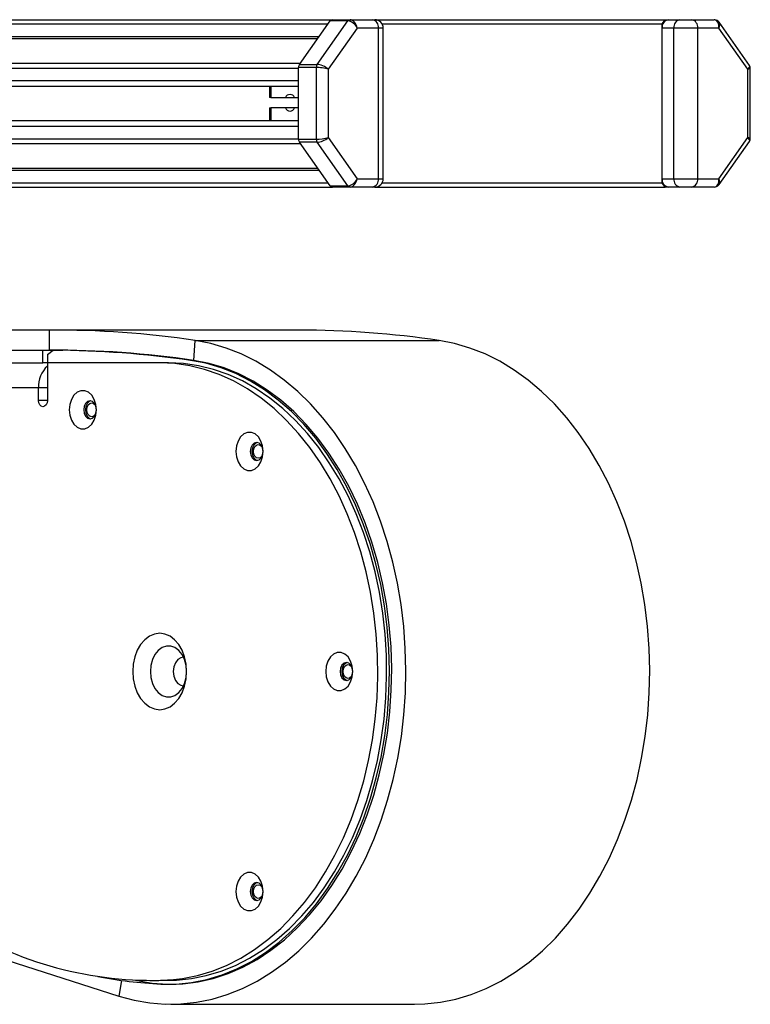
# Model space of a CAD drawing. Header units: millimetres. Extents: x 0 to 420, y 0 to 297.
# Tile 29 of 30: x 329 to 337, y 233 to 245. Entities that reach past the tile are written whole.
import ezdxf

# ---------------------------------------------------------------- set-up
doc = ezdxf.new("R2010")
doc.units = ezdxf.units.MM

msp = doc.modelspace()

# ---------------------------------------------------------------- linework, layer by layer
at = {"color": 7, "linetype": 'Continuous', "lineweight": 25}
for p, q in [((316.1098, 245.19329), (332.35383, 245.19329)), ((316.1098, 245.14329), (332.30383, 245.14329)), ((331.96063, 244.65794), (332.32883, 245.17865)), ((332.17276, 244.65794), (332.54096, 245.17865)), ((332.54096, 245.17865), (332.32883, 245.17865)), ((332.35383, 245.19329), (332.56596, 245.19329)), ((332.56596, 245.19329), (332.83416, 245.19329)), ((332.83416, 245.19329), (332.86345, 245.19329)), ((332.86345, 245.19329), (336.33433, 245.19329)), ((332.95005, 245.14329), (336.29898, 245.14329)), ((336.29898, 245.14329), (336.33433, 245.19329)), ((336.29898, 243.24329), (336.29898, 245.14329)), ((336.33433, 245.19329), (336.36969, 245.19329)), ((336.36969, 245.19329), (336.51111, 245.19329)), ((336.51111, 245.19329), (336.65253, 245.19329)), ((336.65253, 245.19329), (336.92073, 245.19329)), ((337.34368, 244.64765), (336.97928, 245.16298)), ((332.65131, 245.09329), (332.30383, 244.60187)), ((332.90487, 245.09329), (332.65131, 245.09329)), ((332.90487, 243.29329), (332.90487, 245.09329)), ((332.96345, 245.09329), (332.90487, 245.09329)), ((332.96345, 243.29329), (332.96345, 245.09329)), ((336.4404, 245.09329), (336.29898, 245.09329)), ((336.29898, 243.29329), (336.29898, 245.09329)), ((336.72324, 245.09329), (336.4404, 245.09329)), ((336.4404, 243.29329), (336.4404, 245.09329)), ((336.72324, 245.09329), (336.72324, 243.29329)), ((336.9768, 245.09329), (336.72324, 245.09329)), ((337.32428, 244.60187), (336.9768, 245.09329)), ((316.1098, 244.99329), (332.19776, 244.99329)), ((316.74204, 244.96779), (332.17973, 244.96779)), ((316.8798, 244.67328), (331.97148, 244.67328)), ((331.96063, 244.65794), (332.17276, 244.65794)), ((316.8798, 244.61527), (331.95027, 244.61527)), ((331.95027, 243.764), (331.95027, 244.62258)), ((332.1624, 244.62258), (331.95027, 244.62258)), ((332.1624, 243.764), (332.1624, 244.62258)), ((332.30383, 244.60187), (332.30383, 243.78471)), ((337.32428, 243.78471), (337.32428, 244.60187)), ((337.35357, 243.77007), (337.35357, 244.61652)), ((317.0129, 244.46584), (331.95027, 244.46584)), ((331.95027, 244.39829), (331.95027, 244.46584)), ((317.07913, 244.39829), (331.95027, 244.39829)), ((331.60329, 244.39829), (331.60329, 244.26329)), ((331.61793, 244.39829), (331.61793, 244.26329)), ((331.61793, 244.26329), (331.60329, 244.26329)), ((331.61793, 244.26329), (331.79254, 244.26329)), ((331.79254, 244.26329), (331.90294, 244.26329)), ((331.90294, 244.26329), (331.95027, 244.26329)), ((331.60329, 244.13829), (331.60329, 243.98829)), ((331.60329, 244.13829), (331.61793, 244.13829)), ((331.79254, 244.13829), (331.61793, 244.13829)), ((331.61793, 244.13829), (331.61793, 243.98829)), ((331.90294, 244.13829), (331.79254, 244.13829)), ((331.95027, 244.13829), (331.90294, 244.13829)), ((317.07913, 243.98829), (331.95027, 243.98829)), ((331.95027, 243.92074), (331.95027, 243.98829)), ((317.0129, 243.92074), (331.95027, 243.92074)), ((316.8798, 243.77131), (331.95027, 243.77131)), ((316.8798, 243.7133), (331.97148, 243.7133)), ((331.95027, 243.764), (332.1624, 243.764)), ((332.17276, 243.72865), (331.96063, 243.72865)), ((332.32883, 243.20794), (331.96063, 243.72865)), ((332.54096, 243.20794), (332.17276, 243.72865)), ((332.30383, 243.78471), (332.65131, 243.29329)), ((336.9768, 243.29329), (337.32428, 243.78471)), ((336.97928, 243.2236), (337.34368, 243.73894)), ((316.8798, 243.41879), (332.17973, 243.41879)), ((316.8798, 243.39329), (332.19776, 243.39329)), ((316.8798, 243.24329), (332.30383, 243.24329)), ((332.65131, 243.29329), (332.90487, 243.29329)), ((332.90487, 243.29329), (332.96345, 243.29329)), ((332.95005, 243.24329), (336.29898, 243.24329)), ((336.29898, 243.29329), (336.4404, 243.29329)), ((336.33433, 243.19329), (336.29898, 243.24329)), ((336.4404, 243.29329), (336.72324, 243.29329)), ((336.72324, 243.29329), (336.9768, 243.29329)), ((316.88003, 243.19329), (332.35383, 243.19329)), ((332.32883, 243.20794), (332.54096, 243.20794)), ((332.56596, 243.19329), (332.35383, 243.19329)), ((332.83416, 243.19329), (332.56596, 243.19329)), ((332.86345, 243.19329), (332.83416, 243.19329)), ((332.86345, 243.19329), (336.33433, 243.19329)), ((336.36969, 243.19329), (336.33433, 243.19329)), ((336.51111, 243.19329), (336.36969, 243.19329)), ((336.65253, 243.19329), (336.51111, 243.19329)), ((336.92073, 243.19329), (336.65253, 243.19329)), ((328.97125, 241.48329), (321.58232, 241.48329)), ((328.97159, 241.24329), (328.97125, 241.48329)), ((331.95214, 241.48347), (329.03532, 241.48347)), ((330.69721, 241.12039), (330.71494, 241.35907)), ((330.71494, 241.35907), (333.63176, 241.35907)), ((321.50277, 241.24329), (328.89204, 241.24329)), ((328.89204, 241.24329), (329.09906, 241.24329)), ((328.89204, 241.09329), (328.89204, 241.24329)), ((328.94507, 241.19329), (329.01549, 241.24309)), ((329.09906, 241.24329), (328.97159, 241.24329)), ((329.01549, 241.24309), (329.12836, 241.24309)), ((328.94507, 241.19329), (328.94507, 241.09329)), ((330.68528, 241.12215), (330.65826, 241.12215)), ((321.50277, 241.09329), (328.89204, 241.09329)), ((328.94507, 241.09329), (328.89204, 241.09329)), ((328.94507, 241.09329), (328.94507, 240.64329)), ((330.28857, 241.09329), (328.94507, 241.09329)), ((330.39464, 241.09329), (330.28857, 241.09329)), ((328.839, 240.79329), (321.44974, 240.79329)), ((328.839, 240.64329), (328.839, 240.79329)), ((328.94507, 240.79329), (328.839, 240.79329)), ((328.94507, 240.64329), (328.839, 240.64329)), ((322.83343, 235.75543), (329.79989, 233.52408)), ((329.82999, 233.71197), (329.79989, 233.52408)), ((330.17268, 233.71035), (330.27875, 233.71035)), ((330.27875, 233.71035), (330.48842, 233.71568)), ((330.48842, 233.71568), (330.38235, 233.71568)), ((330.39464, 233.66579), (330.42115, 233.66579)), ((330.42115, 233.42583), (333.33797, 233.42583))]:
    msp.add_line(p, q, dxfattribs=at)
at = {"color": 7, "linetype": 'Continuous', "lineweight": 25, "flags": 128}
for points in [[(329.79989, 233.52408), (329.98361, 233.47426), (330.16927, 233.44182), (330.35603, 233.4269), (330.54309, 233.42957), (330.72961, 233.44982), (330.91476, 233.48757), (331.09772, 233.54263), (331.2777, 233.61478), (331.45389, 233.70368), (331.6255, 233.80895), (331.79179, 233.93012), (331.95202, 234.06666), (332.10547, 234.21795), (332.25148, 234.38334), (332.38938, 234.56209), (332.51858, 234.7534), (332.6385, 234.95644), (332.74861, 235.17031), (332.84843, 235.39405), (332.9375, 235.62668), (333.01545, 235.86717), (333.08192, 236.11446), (333.13661, 236.36745), (333.1793, 236.62502), (333.20978, 236.88603), (333.22793, 237.14934), (333.23366, 237.41376), (333.22695, 237.67814), (333.20783, 237.94131), (333.17638, 238.20209), (333.13274, 238.45934), (333.0771, 238.71192), (333.00972, 238.95871), (332.93088, 239.19862), (332.84094, 239.43059), (332.7403, 239.65359), (332.6294, 239.86663), (332.50872, 240.06878), (332.37882, 240.25914), (332.24025, 240.43686), (332.09364, 240.60116), (331.93962, 240.75132), (331.77889, 240.88666), (331.61216, 241.0066), (331.44015, 241.11059), (331.26364, 241.19819), (331.0834, 241.269), (330.90023, 241.3227), (330.71494, 241.35907)], [(333.33797, 233.42583), (333.4599, 233.42957), (333.64642, 233.44982), (333.83157, 233.48757), (334.01454, 233.54263), (334.19452, 233.61478), (334.3707, 233.70368), (334.54232, 233.80895), (334.70861, 233.93012), (334.86883, 234.06666), (335.02229, 234.21795), (335.16829, 234.38334), (335.3062, 234.56209), (335.4354, 234.7534), (335.55532, 234.95644), (335.66543, 235.17031), (335.76524, 235.39405), (335.85432, 235.62668), (335.93226, 235.86717), (335.99873, 236.11446), (336.05343, 236.36745), (336.09612, 236.62502), (336.1266, 236.88603), (336.14475, 237.14934), (336.15048, 237.41376), (336.14377, 237.67814), (336.12464, 237.94131), (336.09319, 238.20209), (336.04955, 238.45934), (335.99392, 238.71192), (335.92653, 238.95871), (335.8477, 239.19862), (335.75776, 239.43059), (335.65711, 239.65359), (335.54621, 239.86663), (335.42554, 240.06878), (335.29563, 240.25914), (335.15707, 240.43686), (335.01045, 240.60116), (334.85644, 240.75132), (334.69571, 240.88666), (334.52897, 241.0066), (334.35697, 241.11059), (334.18045, 241.19819), (334.00021, 241.269), (333.81704, 241.3227), (333.63176, 241.35907)], [(329.99803, 233.71404), (330.01741, 233.70971), (330.19937, 233.67902), (330.3824, 233.66623), (330.56562, 233.67142), (330.74814, 233.69455), (330.9291, 233.73551), (331.1076, 233.79411), (331.28281, 233.87006), (331.45388, 233.963), (331.61998, 234.07248), (331.78031, 234.19798), (331.93411, 234.33889), (332.08064, 234.49453), (332.21919, 234.66416), (332.34909, 234.84696), (332.46972, 235.04205), (332.5805, 235.2485), (332.6809, 235.4653), (332.77044, 235.69142), (332.84868, 235.92578), (332.91524, 236.16724), (332.96982, 236.41464), (333.01214, 236.6668), (333.042, 236.92249), (333.05926, 237.1805), (333.06384, 237.43958), (333.05571, 237.69849), (333.03492, 237.95598), (333.00155, 238.21081), (332.95578, 238.46175), (332.89782, 238.70761), (332.82796, 238.9472), (332.74652, 239.17936), (332.6539, 239.40299), (332.55054, 239.617), (332.43695, 239.82036), (332.31366, 240.01211), (332.18128, 240.19131), (332.04043, 240.35711), (331.8918, 240.5087), (331.73609, 240.64536), (331.57407, 240.76644), (331.4065, 240.87134), (331.23419, 240.95957), (331.05797, 241.03071), (330.87869, 241.0844), (330.69721, 241.12039), (330.69721, 241.12039)], [(330.30129, 233.66812), (330.48607, 233.66803), (330.67041, 233.6862), (330.85339, 233.72253), (331.03413, 233.77686), (331.21175, 233.84892), (331.38537, 233.93835), (331.55415, 234.04472), (331.71725, 234.16751), (331.8739, 234.30612), (332.02331, 234.45987), (332.16476, 234.628), (332.29756, 234.80971), (332.42106, 235.00409), (332.53464, 235.2102), (332.63777, 235.42703), (332.72993, 235.65353), (332.81068, 235.88857), (332.87962, 236.13102), (332.9364, 236.37969), (332.98077, 236.63337), (333.01249, 236.8908), (333.03141, 237.15075), (333.03744, 237.41193), (333.03056, 237.67306), (333.01078, 237.93288), (332.97822, 238.19011), (332.93303, 238.44349), (332.87543, 238.69178), (332.80571, 238.93378), (332.72419, 239.1683), (332.63129, 239.39419), (332.52746, 239.61034), (332.4132, 239.81571), (332.28907, 240.00928), (332.15568, 240.19012), (332.01368, 240.35733), (331.86377, 240.5101), (331.70667, 240.64768), (331.54316, 240.7694), (331.37404, 240.87467), (331.20013, 240.96297), (331.02228, 241.03386), (330.84136, 241.08701), (330.65826, 241.12215)], [(330.38235, 233.71568), (330.56194, 233.7336), (330.74023, 233.769), (330.91637, 233.8217), (331.08952, 233.89145), (331.25886, 233.97792), (331.42358, 234.0807), (331.58289, 234.1993), (331.73604, 234.33315), (331.8823, 234.48162), (332.02097, 234.644), (332.1514, 234.81952), (332.27295, 235.00734), (332.38506, 235.20657), (332.48718, 235.41625), (332.57884, 235.6354), (332.65959, 235.86296), (332.72906, 236.09786), (332.7869, 236.33897), (332.83285, 236.58515), (332.86669, 236.83523), (332.88825, 237.08801), (332.89744, 237.34229), (332.8942, 237.59686), (332.87856, 237.85051), (332.85059, 238.10203), (332.81042, 238.35022), (332.75824, 238.59391), (332.69431, 238.83193), (332.61892, 239.06314), (332.53243, 239.28645), (332.43526, 239.5008), (332.32787, 239.70516), (332.21078, 239.89856), (332.08453, 240.08008), (331.94973, 240.24885), (331.80702, 240.40408), (331.65708, 240.54502), (331.50063, 240.67101), (331.3384, 240.78143), (331.17118, 240.87577), (330.99975, 240.95358), (330.82494, 241.01449), (330.64758, 241.0582), (330.4685, 241.08451), (330.28857, 241.09329)], [(330.48842, 233.71568), (330.66801, 233.7336), (330.8463, 233.769), (331.02244, 233.8217), (331.19559, 233.89145), (331.36492, 233.97792), (331.52964, 234.0807), (331.68896, 234.1993), (331.84211, 234.33315), (331.98837, 234.48162), (332.12704, 234.644), (332.25746, 234.81952), (332.37902, 235.00734), (332.49112, 235.20657), (332.59325, 235.41625), (332.68491, 235.6354), (332.76566, 235.86296), (332.83512, 236.09786), (332.89297, 236.33897), (332.93892, 236.58515), (332.97276, 236.83523), (332.99432, 237.08801), (333.00351, 237.34229), (333.00027, 237.59686), (332.98463, 237.85051), (332.95666, 238.10203), (332.91648, 238.35022), (332.86431, 238.59391), (332.80037, 238.83193), (332.72498, 239.06314), (332.6385, 239.28645), (332.54133, 239.5008), (332.43394, 239.70516), (332.31684, 239.89856), (332.19059, 240.08008), (332.05579, 240.24885), (331.91308, 240.40408), (331.76315, 240.54502), (331.60669, 240.67101), (331.44447, 240.78143), (331.27724, 240.87577), (331.10582, 240.95358), (330.93101, 241.01449), (330.75364, 241.0582), (330.57457, 241.08451), (330.39464, 241.09329)], [(329.53161, 240.53137), (329.52504, 240.59602), (329.50585, 240.65544), (329.4756, 240.70481), (329.43675, 240.74013), (329.39243, 240.75853), (329.34624, 240.75853), (329.30192, 240.74013), (329.26306, 240.70481), (329.23281, 240.65544), (329.21363, 240.59602), (329.20705, 240.53137), (329.21363, 240.46671), (329.23281, 240.40729), (329.26306, 240.35792), (329.30192, 240.32261), (329.34624, 240.3042), (329.39243, 240.3042), (329.43675, 240.32261), (329.4756, 240.35792), (329.50585, 240.40729), (329.52504, 240.46671), (329.53161, 240.53137)], [(328.94507, 240.64329), (328.94103, 240.61459), (328.92954, 240.59026), (328.91233, 240.574), (328.89204, 240.56829), (328.87174, 240.574), (328.85454, 240.59026), (328.84304, 240.61459), (328.839, 240.64329)], [(329.53161, 240.53137), (329.52583, 240.5725), (329.50935, 240.60738), (329.48469, 240.63068), (329.4556, 240.63887), (329.42651, 240.63068), (329.40185, 240.60738), (329.38537, 240.5725), (329.37959, 240.53137), (329.38537, 240.49023), (329.40185, 240.45535), (329.42651, 240.43205), (329.4556, 240.42387), (329.48469, 240.43205), (329.50935, 240.45535), (329.52583, 240.49023), (329.53161, 240.53137)], [(329.4655, 240.63795), (329.44631, 240.63068), (329.42165, 240.60738), (329.40517, 240.5725), (329.39938, 240.53137), (329.40517, 240.49023), (329.42165, 240.45535), (329.44631, 240.43205), (329.4655, 240.42478)], [(329.41706, 240.53137), (329.4215, 240.56294), (329.43415, 240.5897), (329.45307, 240.60759), (329.4754, 240.61387), (329.49772, 240.60759), (329.51665, 240.5897), (329.52548, 240.57368)], [(329.52548, 240.48905), (329.51665, 240.47303), (329.49772, 240.45515), (329.4754, 240.44887), (329.45307, 240.45515), (329.43415, 240.47303), (329.4215, 240.49979), (329.41706, 240.53137)], [(331.52477, 240.03384), (331.5182, 240.0985), (331.49901, 240.15792), (331.46876, 240.20729), (331.4299, 240.24261), (331.38559, 240.26101), (331.3394, 240.26101), (331.29508, 240.24261), (331.25622, 240.20729), (331.22597, 240.15792), (331.20678, 240.0985), (331.20021, 240.03384), (331.20678, 239.96919), (331.22597, 239.90977), (331.25622, 239.8604), (331.29508, 239.82508), (331.3394, 239.80668), (331.38559, 239.80668), (331.4299, 239.82508), (331.46876, 239.8604), (331.49901, 239.90977), (331.5182, 239.96919), (331.52477, 240.03384)], [(331.52477, 240.03384), (331.51898, 240.07498), (331.50251, 240.10986), (331.47785, 240.13316), (331.44876, 240.14134), (331.41967, 240.13316), (331.39501, 240.10986), (331.37853, 240.07498), (331.37274, 240.03384), (331.37853, 239.99271), (331.39501, 239.95783), (331.41967, 239.93453), (331.44876, 239.92634), (331.47785, 239.93453), (331.50251, 239.95783), (331.51898, 239.99271), (331.52477, 240.03384)], [(331.45866, 240.14043), (331.43947, 240.13316), (331.41481, 240.10986), (331.39833, 240.07498), (331.39254, 240.03384), (331.39833, 239.99271), (331.41481, 239.95783), (331.43947, 239.93453), (331.45866, 239.92726)], [(331.41022, 240.03384), (331.41466, 240.06542), (331.42731, 240.09218), (331.44623, 240.11006), (331.46856, 240.11634), (331.49088, 240.11006), (331.50981, 240.09218), (331.51863, 240.07616)], [(331.51863, 239.99153), (331.50981, 239.97551), (331.49088, 239.95762), (331.46856, 239.95134), (331.44623, 239.95762), (331.42731, 239.97551), (331.41466, 240.00227), (331.41022, 240.03384)], [(330.61119, 237.40329), (330.60499, 237.4923), (330.58663, 237.57789), (330.55682, 237.65677), (330.5167, 237.72591), (330.46781, 237.78265), (330.41203, 237.82481), (330.35151, 237.85078), (330.28857, 237.85954), (330.22563, 237.85078), (330.16511, 237.82481), (330.10934, 237.78265), (330.06045, 237.72591), (330.02033, 237.65677), (329.99051, 237.57789), (329.97215, 237.4923), (329.96595, 237.40329), (329.97215, 237.31428), (329.99051, 237.22869), (330.02033, 237.14981), (330.06045, 237.08067), (330.10934, 237.02393), (330.16511, 236.98177), (330.22563, 236.95581), (330.28857, 236.94704), (330.35151, 236.95581), (330.41203, 236.98177), (330.46781, 237.02393), (330.5167, 237.08067), (330.55682, 237.14981), (330.58663, 237.22869), (330.60499, 237.31428), (330.61119, 237.40329)], [(330.61119, 237.40329), (330.6049, 237.47658), (330.58638, 237.54561), (330.55673, 237.60637), (330.51765, 237.65533), (330.47143, 237.68964), (330.42074, 237.70731), (330.36854, 237.70731), (330.31785, 237.68964), (330.27162, 237.65533), (330.23255, 237.60637), (330.20289, 237.54561), (330.18438, 237.47658), (330.17809, 237.40329), (330.18438, 237.33), (330.20289, 237.26097), (330.23255, 237.20021), (330.27162, 237.15125), (330.31785, 237.11694), (330.36854, 237.09928), (330.42074, 237.09928), (330.47143, 237.11694), (330.51765, 237.15125), (330.55673, 237.20021), (330.58638, 237.26097), (330.6049, 237.33), (330.61119, 237.40329)], [(332.59869, 237.40329), (332.59212, 237.46795), (332.57293, 237.52737), (332.54268, 237.57674), (332.50382, 237.61205), (332.4595, 237.63046), (332.41331, 237.63046), (332.36899, 237.61205), (332.33014, 237.57674), (332.29989, 237.52737), (332.2807, 237.46795), (332.27413, 237.40329), (332.2807, 237.33863), (332.29989, 237.27922), (332.33014, 237.22985), (332.36899, 237.19453), (332.41331, 237.17613), (332.4595, 237.17613), (332.50382, 237.19453), (332.54268, 237.22985), (332.57293, 237.27922), (332.59212, 237.33863), (332.59869, 237.40329)], [(330.57479, 237.57323), (330.54092, 237.56773), (330.50482, 237.54482), (330.47593, 237.50657), (330.45739, 237.45713), (330.45121, 237.40186), (330.45805, 237.34674), (330.47718, 237.29775), (330.50652, 237.26019), (330.54289, 237.23815), (330.57479, 237.23336)], [(332.59869, 237.40329), (332.5929, 237.44443), (332.57643, 237.47931), (332.55176, 237.50261), (332.52268, 237.51079), (332.49359, 237.50261), (332.46893, 237.47931), (332.45245, 237.44443), (332.44666, 237.40329), (332.45245, 237.36215), (332.46893, 237.32728), (332.49359, 237.30398), (332.52268, 237.29579), (332.55176, 237.30398), (332.57643, 237.32728), (332.5929, 237.36215), (332.59869, 237.40329)], [(332.53258, 237.50988), (332.51339, 237.50261), (332.48872, 237.47931), (332.47225, 237.44443), (332.46646, 237.40329), (332.47225, 237.36215), (332.48872, 237.32728), (332.51339, 237.30398), (332.53258, 237.29671)], [(332.48414, 237.40329), (332.48858, 237.43486), (332.50122, 237.46163), (332.52015, 237.47951), (332.54247, 237.48579), (332.5648, 237.47951), (332.58372, 237.46163), (332.59255, 237.44561)], [(332.59255, 237.36098), (332.58372, 237.34496), (332.5648, 237.32707), (332.54247, 237.32079), (332.52015, 237.32707), (332.50122, 237.34496), (332.48858, 237.37172), (332.48414, 237.40329)], [(331.52477, 234.77274), (331.5182, 234.8374), (331.49901, 234.89682), (331.46876, 234.94618), (331.4299, 234.9815), (331.38559, 234.9999), (331.3394, 234.9999), (331.29508, 234.9815), (331.25622, 234.94618), (331.22597, 234.89682), (331.20678, 234.8374), (331.20021, 234.77274), (331.20678, 234.70808), (331.22597, 234.64866), (331.25622, 234.5993), (331.29508, 234.56398), (331.3394, 234.54558), (331.38559, 234.54558), (331.4299, 234.56398), (331.46876, 234.5993), (331.49901, 234.64866), (331.5182, 234.70808), (331.52477, 234.77274)], [(331.52477, 234.77274), (331.51898, 234.81388), (331.50251, 234.84875), (331.47785, 234.87206), (331.44876, 234.88024), (331.41967, 234.87206), (331.39501, 234.84875), (331.37853, 234.81388), (331.37274, 234.77274), (331.37853, 234.7316), (331.39501, 234.69673), (331.41967, 234.67342), (331.44876, 234.66524), (331.47785, 234.67342), (331.50251, 234.69673), (331.51898, 234.7316), (331.52477, 234.77274)], [(331.45866, 234.87932), (331.43947, 234.87206), (331.41481, 234.84875), (331.39833, 234.81388), (331.39254, 234.77274), (331.39833, 234.7316), (331.41481, 234.69673), (331.43947, 234.67342), (331.45866, 234.66616)], [(331.41022, 234.77274), (331.41466, 234.80431), (331.42731, 234.83108), (331.44623, 234.84896), (331.46856, 234.85524), (331.49088, 234.84896), (331.50981, 234.83108), (331.51864, 234.81505)], [(331.51864, 234.73043), (331.50981, 234.7144), (331.49088, 234.69652), (331.46856, 234.69024), (331.44623, 234.69652), (331.42731, 234.7144), (331.41466, 234.74117), (331.41022, 234.77274)]]:
    msp.add_lwpolyline(points, dxfattribs=at)
at = {"color": 7, "linetype": 'Continuous', "lineweight": 25}
for centre, radius, start, end in [((332.35535, 245.16202), 0.03131, 92.797104, 147.925283), ((332.56749, 245.16202), 0.03131, 92.797104, 147.925283), ((332.81648, 245.10579), 0.08927, 351.950533, 78.578246), ((332.86345, 245.09329), 0.1, 0, 90), ((336.38737, 245.10579), 0.08927, 101.421754, 188.049467), ((336.52879, 245.10579), 0.08927, 101.421754, 188.049467), ((336.63486, 245.10579), 0.08927, 351.950533, 78.578246), ((332.01212, 244.62366), 0.06185, 146.34939, 181.00071), ((332.22425, 244.62366), 0.06185, 146.34939, 181.00071), ((331.84774, 244.23977), 0.06, 23.077495, 156.922505), ((331.84774, 244.16181), 0.06, 203.077495, 336.922505), ((332.01212, 243.76292), 0.06185, 178.99929, 213.65061), ((332.22425, 243.76292), 0.06185, 178.99929, 213.65061), ((332.81648, 243.28079), 0.08927, 281.421754, 8.049467), ((332.86345, 243.29329), 0.1, 270, 0), ((336.38737, 243.28079), 0.08927, 171.950533, 258.578246), ((336.52879, 243.28079), 0.08927, 171.950533, 258.578246), ((336.63486, 243.28079), 0.08927, 281.421754, 8.049467), ((332.35535, 243.22456), 0.03131, 212.074717, 267.202896), ((332.56749, 243.22456), 0.03131, 212.074717, 267.202896), ((329.03377, 230.06057), 11.42289, 81.536735, 90.313623), ((331.9504, 230.05887), 11.42461, 81.537045, 89.991269), ((329.03379, 229.94114), 11.30232, 81.536731, 90.31534), ((328.94308, 229.04161), 12.20169, 81.919242, 89.659993), ((329.16925, 240.81002), 0.33067, 132.684305, 182.900386), ((330.19834, 238.10505), 4.39323, 237.415309, 272.400579), ((330.58135, 239.23191), 5.57083, 259.303113, 267.118455)]:
    msp.add_arc(centre, radius, start, end, dxfattribs=at)
for centre, major_axis, ratio, start_param, end_param in [((332.5806, 245.09329), (-0.068, 0.07555), 0.58420052, 4.22829762, 5.79909394), ((332.5806, 245.09329), (-0.02767, 0.09822), 0.67908866, 4.52335364, 6.09414996), ((336.90609, 245.09329), (0.02767, 0.09822), 0.67908866, 4.90142433, 6.47222065), ((336.90609, 245.09329), (0.068, 0.07555), 0.58420052, 5.19648034, 6.15179696), ((332.23312, 244.60187), (0.09143, -0.04352), 0.38665297, 0.88854092, 2.45933725), ((337.25357, 244.60187), (0.09143, 0.04352), 0.38665297, 5.39464438, 6.349961), ((332.23312, 244.60187), (0.09998, -0.01496), 0.14330727, 0.80683163, 2.37762796), ((337.25357, 244.60187), (0.09998, 0.01496), 0.14330727, 5.47635367, 6.26175184), ((332.23312, 243.78471), (0.09998, 0.01496), 0.14330727, 3.90555735, 5.47635367), ((332.23312, 243.78471), (0.09143, 0.04352), 0.38665297, 3.82384806, 5.39464438), ((337.25357, 243.78471), (0.09143, -0.04352), 0.38665297, 6.21640961, 7.17172623), ((337.25357, 243.78471), (0.09998, -0.01496), 0.14330727, 0.02143347, 0.80683163), ((332.5806, 243.29329), (0.068, 0.07555), 0.58420052, 3.62568402, 5.19648034), ((332.5806, 243.29329), (0.02767, 0.09822), 0.67908866, 3.330628, 4.90142433), ((336.90609, 243.29329), (-0.02767, 0.09822), 0.67908866, 2.95255731, 4.52335364), ((336.90609, 243.29329), (-0.068, 0.07555), 0.58420052, 3.272981, 4.22829762)]:
    msp.add_ellipse(centre, major_axis=major_axis, ratio=ratio, start_param=start_param, end_param=end_param, dxfattribs=at)
for points, knots in [([(336.97937, 245.16209), (336.979, 245.16288), (336.97482, 245.17184), (336.95814, 245.18432), (336.93728, 245.19263), (336.92416, 245.19316), (336.92073, 245.19329)], [0, 0, 0, 0, 0.03804977, 0.43203425, 0.85179623, 1, 1, 1, 1]), ([(337.35286, 244.61624), (337.35284, 244.62132), (337.35278, 244.6327), (337.34655, 244.64233), (337.3431, 244.64765)], [0, 0, 0, 0, 0.44686289, 1, 1, 1, 1]), ([(337.34314, 243.73888), (337.34639, 243.74389), (337.35263, 243.75348), (337.35279, 243.76486), (337.35287, 243.7703)], [0, 0, 0, 0, 0.5222747, 1, 1, 1, 1]), ([(336.92073, 243.19329), (336.93063, 243.19454), (336.95023, 243.19702), (336.97057, 243.21061), (336.97703, 243.22175), (336.97864, 243.2245)], [0, 0, 0, 0, 0.43453704, 0.85990344, 1, 1, 1, 1])]:
    msp.add_open_spline(points, degree=3, knots=knots, dxfattribs=at)

doc.saveas('drawing.dxf')
